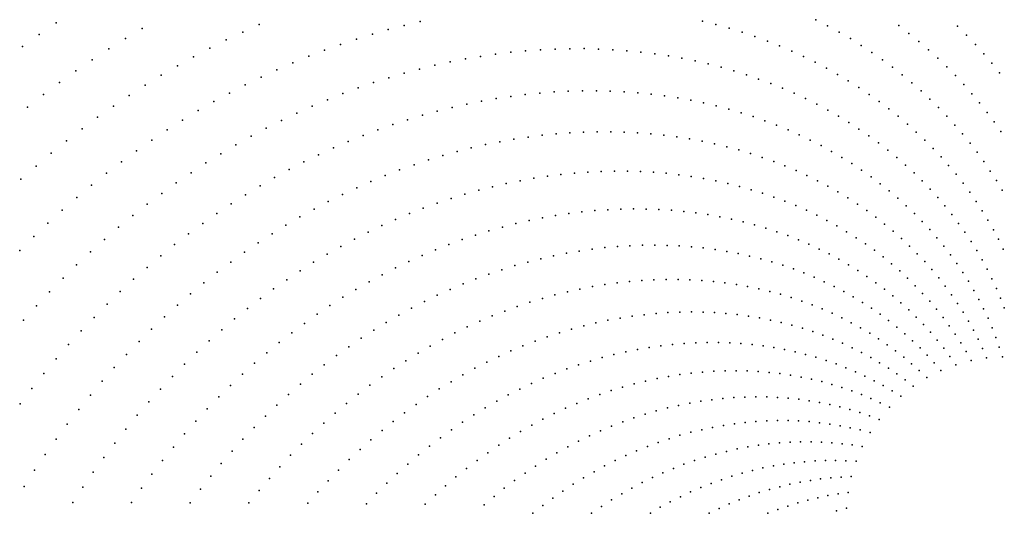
# Model space of a CAD drawing. Header units: metres. Extents: x -51 to 51, y -51 to 51.
# Tile 30 of 46: x -6.33 to -0.02, y 0.01 to 3.18. Entities that reach past the tile are written whole.
import ezdxf

# ---------------------------------------------------------------- set-up
doc = ezdxf.new("R2010")
doc.units = ezdxf.units.M
doc.layers.add('CLASS_2_GROUND', color=7, linetype='CONTINUOUS')

msp = doc.modelspace()

# ---------------------------------------------------------------- linework, layer by layer
at = {"layer": 'CLASS_2_GROUND'}
for p in [(-6.100537, 3.159169, 58.699997), (-3.765933, 3.166094, 39.200001), (-1.953113, 3.169555, 27.23), (-1.226174, 3.178702, 24.07), (-5.549502, 3.121172, 53.669998), (-4.903585, 3.099427, 48.009998), (-4.798137, 3.146828, 47.379997), (-3.969392, 3.115452, 40.459999), (-3.867589, 3.141981, 39.829998), (-1.867343, 3.147798, 26.599998), (-1.782963, 3.124012, 25.969999), (-1.699871, 3.098321, 25.34), (-1.15091, 3.139704, 23.439999), (-1.077262, 3.099108, 22.809999), (-0.694869, 3.141058, 22.17), (-0.317618, 3.136962, 21.529999), (-6.209177, 3.08425, 59.329998), (-5.656582, 3.057447, 54.299999), (-5.008781, 3.049363, 48.639999), (-4.173594, 3.054619, 41.719997), (-4.071382, 3.086378, 41.09), (-1.618156, 3.070735, 24.709999), (-1.537858, 3.041292, 24.08), (-1.005311, 3.056939, 22.18), (-0.629423, 3.090557, 21.539999), (-0.565828, 3.038769, 20.91), (-0.259527, 3.079082, 20.9), (-6.317192, 3.006179, 59.959999), (-5.763072, 2.990996, 54.93), (-5.113755, 2.996472, 49.27), (-4.37808, 2.983492, 42.98), (-4.275784, 3.020413, 42.349998), (-3.184527, 2.969193, 33.540001), (-3.08884, 2.978549, 32.91), (-2.99375, 2.985539, 32.279999), (-2.899219, 2.990277, 31.65), (-2.80548, 2.992605, 31.019999), (-2.712403, 2.992723, 30.389999), (-2.620219, 2.990489, 29.76), (-2.528889, 2.986016, 29.129999), (-2.438369, 2.979406, 28.5), (-2.34889, 2.970536, 27.869999), (-1.459017, 3.010033, 23.449999), (-1.381669, 2.976998, 22.82), (-0.935088, 3.013243, 21.549999), (-0.504156, 2.985735, 20.279999), (-0.203475, 3.020154, 20.27), (-5.869088, 2.921463, 55.559998), (-5.218262, 2.941062, 49.899998), (-4.480239, 2.944109, 43.610001), (-3.572362, 2.907485, 36.059998), (-3.47482, 2.926513, 35.43), (-3.377571, 2.943198, 34.799999), (-3.280848, 2.957351, 34.169998), (-2.260318, 2.959584, 27.24), (-2.172881, 2.94644, 26.609999), (-2.086534, 2.931208, 25.98), (-2.001235, 2.913981, 25.35), (-1.305897, 2.942209, 22.189999), (-1.231647, 2.90575, 21.559999), (-0.866625, 2.968068, 20.92), (-0.799995, 2.921446, 20.289999), (-0.44443, 2.931503, 19.65), (-0.149525, 2.960226, 19.639999), (-5.974208, 2.849563, 56.189999), (-5.322423, 2.882815, 50.529999), (-4.684279, 2.857393, 44.869999), (-4.582296, 2.902127, 44.239998), (-3.768461, 2.86191, 37.32), (-3.670232, 2.885994, 36.689999), (-1.91716, 2.894699, 24.719999), (-1.834354, 2.8734, 24.09), (-1.752771, 2.850178, 23.459999), (-1.159, 2.867642, 20.93), (-0.735137, 2.873453, 19.66), (-0.386674, 2.876124, 19.02), (-0.097602, 2.899358, 19.01), (-5.426001, 2.822052, 51.16), (-4.785954, 2.810185, 45.5), (-3.965423, 2.806348, 38.579998), (-3.866819, 2.835443, 37.950001), (-1.672497, 2.825039, 22.83), (-1.593573, 2.798022, 22.199999), (-1.087989, 2.827929, 20.299999), (-1.018649, 2.786654, 19.67), (-0.672124, 2.824121, 19.029999), (-0.330952, 2.819644, 18.389999), (-0.047769, 2.837598, 18.379999), (-6.078552, 2.774947, 56.82), (-5.529107, 2.758445, 51.789997), (-4.887435, 2.760209, 46.129997), (-4.162711, 2.740821, 39.84), (-4.064044, 2.77485, 39.209999), (-2.815012, 2.719394, 29.139999), (-2.724355, 2.721781, 28.51), (-2.634426, 2.721901, 27.879999), (-2.545191, 2.719858, 27.25), (-1.51604, 2.769165, 21.57), (-1.439978, 2.738485, 20.939999), (-0.951052, 2.74385, 19.039999), (-0.610983, 2.7735, 18.4), (-0.551737, 2.721638, 17.77), (-0.277196, 2.762126, 17.76), (-6.18206, 2.697622, 57.449997), (-5.631511, 2.692331, 52.419998), (-4.98849, 2.707757, 46.759998), (-4.360035, 2.664994, 41.099998), (-4.261449, 2.704119, 40.469997), (-3.371568, 2.655897, 32.919998), (-3.27756, 2.67246, 32.290001), (-3.184045, 2.686525, 31.66), (-3.090997, 2.698213, 31.029999), (-2.998384, 2.707635, 30.4), (-2.906428, 2.714629, 29.769999), (-2.456866, 2.715521, 26.619999), (-2.369335, 2.709069, 25.99), (-2.282811, 2.700383, 25.359999), (-2.197219, 2.689602, 24.73), (-2.112646, 2.676719, 24.1), (-2.029139, 2.661767, 23.469999), (-1.365343, 2.706068, 20.309999), (-1.292213, 2.67193, 19.68), (-0.885146, 2.699592, 18.41), (-0.821003, 2.65391, 17.779999), (-0.494454, 2.668579, 17.139999), (-0.225471, 2.703615, 17.129999), (-6.284669, 2.617594, 58.079998), (-5.733239, 2.623547, 53.049999), (-5.189425, 2.594817, 48.02), (-5.089147, 2.652679, 47.389999), (-4.458575, 2.623174, 41.73), (-3.655358, 2.591856, 34.809998), (-3.560522, 2.615608, 34.18), (-3.465854, 2.637022, 33.549999), (-1.946783, 2.644748, 22.84), (-1.865543, 2.625755, 22.209999), (-1.785502, 2.604793, 21.58), (-1.220625, 2.636115, 19.049999), (-1.150615, 2.598663, 18.42), (-0.758652, 2.606851, 17.15), (-0.439072, 2.614387, 16.51), (-0.175793, 2.644163, 16.5), (-5.834229, 2.552097, 53.68), (-5.289104, 2.534485, 48.649998), (-4.654876, 2.5321, 42.989998), (-4.556847, 2.578922, 42.360001), (-3.845629, 2.536846, 36.07), (-3.750387, 2.565645, 35.439999), (-1.706704, 2.581896, 20.949999), (-1.629192, 2.5571, 20.32), (-1.553044, 2.530418, 19.689999), (-1.082256, 2.559602, 17.789999), (-0.698121, 2.558462, 16.52), (-0.385656, 2.559104, 15.88), (-0.12818, 2.583823, 15.87), (-5.934572, 2.477624, 54.309998), (-5.388279, 2.471363, 49.279999), (-4.752678, 2.482557, 43.619999), (-4.036217, 2.471891, 37.329998), (-3.940873, 2.505677, 36.700001), (-1.478223, 2.501938, 19.059999), (-1.404809, 2.471672, 18.43), (-1.015502, 2.51901, 17.16), (-0.950427, 2.476913, 16.529999), (-0.639476, 2.508783, 15.889999), (-0.334226, 2.502782, 15.25), (-0.082685, 2.522645, 15.24), (-6.033899, 2.400855, 54.939999), (-5.486739, 2.40578, 49.91), (-4.850042, 2.43058, 44.25), (-4.13145, 2.435723, 37.959999), (-3.163728, 2.411495, 29.779999), (-3.073235, 2.425377, 29.15), (-2.983259, 2.436816, 28.519999), (-2.893705, 2.446015, 27.889999), (-2.804776, 2.452816, 27.26), (-2.716449, 2.457331, 26.629999), (-2.628699, 2.459663, 26), (-2.541691, 2.45971, 25.369999), (-2.455476, 2.457502, 24.74), (-2.370027, 2.453139, 24.109999), (-2.285433, 2.44661, 23.48), (-2.20174, 2.437943, 22.85), (-2.118997, 2.427167, 22.219999), (-2.037287, 2.414279, 21.59), (-1.33284, 2.43966, 17.799999), (-1.262353, 2.405941, 17.17), (-0.887062, 2.433356, 15.9), (-0.582663, 2.457881, 15.259999), (-0.527748, 2.405795, 14.63), (-0.284802, 2.445472, 14.62), (-0.039246, 2.460687, 14.61), (-5.5845, 2.33758, 50.539997), (-4.947057, 2.375873, 44.879997), (-4.321655, 2.355712, 39.219997), (-4.226591, 2.397042, 38.59), (-3.437182, 2.355773, 31.67), (-3.345683, 2.376809, 31.039999), (-3.254538, 2.395343, 30.41), (-1.956584, 2.399374, 20.959999), (-1.87697, 2.382451, 20.33), (-1.798489, 2.363544, 19.699999), (-1.721186, 2.342684, 19.07), (-1.193422, 2.37054, 16.539999), (-0.825436, 2.388385, 15.27), (-0.765615, 2.342036, 14.639999), (-0.474753, 2.352575, 14), (-0.237438, 2.387221, 13.99), (-6.132305, 2.321441, 55.57), (-5.043518, 2.318735, 45.509998), (-4.41644, 2.311987, 39.849998), (-3.712668, 2.27834, 33.559998), (-3.62073, 2.306549, 32.93), (-3.528836, 2.332429, 32.299999), (-1.645139, 2.319882, 18.440001), (-1.570319, 2.295225, 17.809999), (-1.126009, 2.333535, 15.91), (-1.060186, 2.294949, 15.28), (-0.707555, 2.294377, 14.009999), (-0.4237, 2.29827, 13.37), (-0.192079, 2.32809, 13.36), (-6.22973, 2.239392, 56.199997), (-5.681571, 2.266593, 51.169998), (-5.139439, 2.259018, 46.139999), (-4.605223, 2.216809, 41.110001), (-4.511029, 2.265596, 40.48), (-3.896734, 2.214451, 34.82), (-3.804666, 2.247684, 34.189999), (-1.496804, 2.268722, 17.18), (-1.424635, 2.240411, 16.549999), (-0.995987, 2.254825, 14.65), (-0.933444, 2.213207, 14.02), (-0.65132, 2.245446, 13.38), (-0.374629, 2.242929, 12.74), (-0.148776, 2.268126, 12.73), (-6.326111, 2.154718, 56.829998), (-5.777751, 2.193171, 51.799999), (-5.234828, 2.196566, 46.77), (-4.699036, 2.165488, 41.739998), (-3.988679, 2.178869, 35.450001), (-3.036465, 2.161114, 27.269999), (-2.948953, 2.174528, 26.639999), (-2.861931, 2.185532, 26.01), (-2.775353, 2.194279, 25.379999), (-2.689303, 2.200744, 24.75), (-2.603836, 2.204946, 24.119999), (-2.519034, 2.206869, 23.49), (-2.434883, 2.206613, 22.859999), (-2.351466, 2.204164, 22.23), (-2.268833, 2.199545, 21.6), (-2.187033, 2.192783, 20.969999), (-2.106148, 2.183872, 20.34), (-2.02616, 2.172905, 19.709999), (-1.947148, 2.159879, 19.08), (-1.35385, 2.210329, 15.92), (-1.284523, 2.178495, 15.29), (-0.872623, 2.170127, 13.389999), (-0.596936, 2.195289, 12.75), (-0.327525, 2.186607, 12.11), (-0.107547, 2.207382, 12.099999), (-5.873051, 2.11715, 52.43), (-5.32949, 2.131699, 47.399998), (-4.792472, 2.111487, 42.369999), (-4.172242, 2.100152, 36.709999), (-4.080578, 2.140689, 36.079998), (-3.300871, 2.106966, 29.16), (-3.212477, 2.127345, 28.529999), (-3.12428, 2.145454, 27.9), (-1.869159, 2.144824, 18.449999), (-1.792239, 2.127769, 17.82), (-1.716465, 2.108722, 17.190001), (-1.641816, 2.087768, 16.559999), (-1.216624, 2.14499, 14.66), (-1.150224, 2.109833, 14.03), (-0.813471, 2.125663, 12.759999), (-0.544444, 2.143951, 12.12), (-0.493835, 2.09149, 11.49), (-0.282439, 2.12935, 11.48), (-0.068419, 2.14591, 11.469999), (-5.967535, 2.038176, 53.059998), (-5.423496, 2.064099, 48.029999), (-4.885344, 2.055095, 43), (-4.26368, 2.057131, 37.34), (-3.567135, 2.031397, 31.049999), (-3.478287, 2.058952, 30.42), (-3.389472, 2.084208, 29.789999), (-1.568369, 2.064914, 15.929999), (-1.496165, 2.040194, 15.299999), (-1.08536, 2.073064, 13.4), (-1.022081, 2.034719, 12.77), (-0.7561, 2.079827, 12.13), (-0.700491, 2.032686, 11.5), (-0.445149, 2.03795, 10.86), (-0.239358, 2.071215, 10.849999), (-0.031373, 2.083764, 10.84), (-5.516659, 1.9941, 48.66), (-4.977718, 1.996021, 43.629997), (-4.445707, 1.963489, 38.599998), (-4.354896, 2.01149, 37.969997), (-3.744957, 1.968923, 32.309998), (-3.656085, 2.001316, 31.679998), (-2.560574, 1.958989, 22.24), (-2.477882, 1.962657, 21.609999), (-2.395805, 1.964108, 20.98), (-2.314394, 1.963365, 20.35), (-2.2337, 1.960451, 19.719999), (-1.425247, 2.013644, 14.67), (-1.355686, 1.985279, 14.04), (-0.96039, 1.994855, 12.139999), (-0.646702, 1.984275, 10.87), (-0.398421, 1.983378, 10.23), (-0.198329, 2.01225, 10.219999), (-6.060891, 1.956981, 53.689999), (-5.608984, 1.921547, 49.289997), (-5.069411, 1.934567, 44.259998), (-4.536177, 1.912859, 39.23), (-3.922487, 1.896721, 33.57), (-3.833757, 1.9341, 32.939999), (-2.981404, 1.906765, 25.389999), (-2.896421, 1.921802, 24.76), (-2.81179, 1.93453, 24.129999), (-2.727565, 1.944965, 23.5), (-2.643799, 1.953125, 22.869999), (-2.153801, 1.955358, 19.09), (-2.074687, 1.948176, 18.459999), (-1.996437, 1.938899, 17.83), (-1.919099, 1.927553, 17.199999), (-1.842719, 1.914167, 16.57), (-1.767374, 1.898743, 15.94), (-1.28746, 1.95518, 13.41), (-1.22064, 1.923362, 12.78), (-0.900337, 1.953508, 11.509999), (-0.841969, 1.910715, 10.88), (-0.594729, 1.934651, 10.24), (-0.353644, 1.927832, 9.599999), (-0.159337, 1.95251, 9.59), (-6.153184, 1.873219, 54.32), (-5.700468, 1.846275, 49.919998), (-5.160429, 1.870589, 44.889999), (-4.626129, 1.859873, 39.860001), (-4.010971, 1.857017, 34.200001), (-3.237926, 1.847652, 27.279999), (-3.152183, 1.869751, 26.65), (-3.066685, 1.889403, 26.019999), (-1.693051, 1.881367, 15.309999), (-1.619823, 1.862041, 14.679999), (-1.547737, 1.840798, 14.049999), (-1.155264, 1.889865, 12.15), (-1.091383, 1.85472, 11.52), (-0.785286, 1.866535, 10.25), (-0.544614, 1.883857, 9.61), (-0.496394, 1.831938, 8.98), (-0.310864, 1.871356, 8.97), (-0.122411, 1.892044, 8.96), (-6.244358, 1.786904, 54.949997), (-5.250765, 1.803932, 45.52), (-4.715564, 1.804399, 40.489998), (-4.187208, 1.770144, 35.459999), (-4.099268, 1.814744, 34.829998), (-3.40965, 1.796554, 28.539999), (-3.323748, 1.823289, 27.91), (-1.476835, 1.81767, 13.42), (-1.407173, 1.792681, 12.79), (-1.029005, 1.817985, 10.889999), (-0.96818, 1.779692, 10.26), (-0.730348, 1.820999, 9.62), (-0.677156, 1.774165, 8.99), (-0.450064, 1.778951, 8.349999), (-0.270073, 1.814006, 8.34), (-0.08758, 1.830907, 8.33), (-0.054826, 1.769151, 7.7), (-5.790936, 1.768639, 50.549999), (-5.34025, 1.734921, 46.149998), (-4.804478, 1.746291, 41.119999), (-4.27479, 1.723095, 36.09), (-3.581523, 1.735828, 29.799999), (-3.495629, 1.767333, 29.17), (-2.662268, 1.70604, 21.619999), (-2.580763, 1.715652, 20.99), (-2.499676, 1.723055, 20.359999), (-2.419083, 1.728226, 19.73), (-2.339039, 1.731184, 19.1), (-2.259593, 1.731949, 18.469999), (-2.180824, 1.730509, 17.84), (-2.102729, 1.726955, 17.209999), (-2.025383, 1.721274, 16.58), (-1.948838, 1.713493, 15.95), (-1.338766, 1.765889, 12.16), (-1.271682, 1.737307, 11.53), (-1.205935, 1.706992, 10.9), (-0.908956, 1.739876, 9.63), (-0.625753, 1.726073, 8.36), (-0.405675, 1.724938, 7.72), (-0.2313, 1.755831, 7.71), (-0.024187, 1.706829, 7.07), (-6.334351, 1.698048, 55.579998), (-5.88044, 1.688299, 51.18), (-5.428933, 1.663242, 46.779999), (-4.892704, 1.685845, 41.75), (-4.362007, 1.673462, 36.719997), (-3.75304, 1.665512, 31.059999), (-3.66738, 1.701815, 30.429998), (-2.99176, 1.644618, 24.139999), (-2.908989, 1.663425, 23.51), (-2.826448, 1.679922, 22.879999), (-2.74419, 1.694122, 22.25), (-1.87314, 1.703635, 15.32), (-1.798364, 1.6917, 14.69), (-1.724505, 1.677772, 14.059999), (-1.651636, 1.661851, 13.429999), (-1.579803, 1.643966, 12.799999), (-1.14159, 1.674963, 10.27), (-0.85134, 1.698594, 9), (-0.795389, 1.655876, 8.37), (-0.576177, 1.676767, 7.73), (-0.36322, 1.669956, 7.09), (-0.194576, 1.696881, 7.08), (-5.968863, 1.605443, 51.809998), (-5.51665, 1.589231, 47.41), (-4.980289, 1.622769, 42.379997), (-4.448699, 1.621512, 37.349998), (-3.923749, 1.585565, 32.32), (-3.838499, 1.626803, 31.689999), (-3.157746, 1.600076, 25.4), (-3.07468, 1.623537, 24.769999), (-1.509063, 1.624136, 12.17), (-1.439436, 1.602417, 11.54), (-1.07866, 1.641277, 9.639999), (-1.017196, 1.605962, 9.01), (-0.741111, 1.611779, 7.74), (-0.528429, 1.626303, 7.1), (-0.322732, 1.614051, 6.46), (-0.159889, 1.637211, 6.45), (-6.056098, 1.520268, 52.439999), (-5.06707, 1.557371, 43.009998), (-4.534908, 1.566976, 37.98), (-4.008635, 1.542035, 32.950001), (-3.324015, 1.546119, 26.66), (-3.2409, 1.574224, 26.029999), (-1.370978, 1.578829, 10.91), (-1.303744, 1.553395, 10.28), (-1.237753, 1.526169, 9.65), (-0.957246, 1.569052, 8.38), (-0.898822, 1.530603, 7.75), (-0.688548, 1.56634, 7.11), (-0.637742, 1.519602, 6.48), (-0.482559, 1.574721, 6.47), (-0.438565, 1.522076, 5.84), (-0.284237, 1.557273, 5.83), (-0.127271, 1.576872, 5.82), (-5.603395, 1.512738, 48.039997), (-5.153044, 1.48951, 43.639999), (-4.620479, 1.510132, 38.610001), (-4.093195, 1.495968, 33.579998), (-3.490098, 1.482728, 27.92), (-3.407084, 1.515658, 27.289999), (-2.660069, 1.465403, 20.369999), (-2.58041, 1.478568, 19.74), (-2.501052, 1.489517, 19.109999), (-2.422071, 1.498225, 18.48), (-2.343519, 1.504707, 17.85), (-2.26545, 1.50898, 17.219999), (-2.187938, 1.511029, 16.59), (-2.110988, 1.510942, 15.96), (-2.034674, 1.508705, 15.33), (-1.959047, 1.504339, 14.7), (-1.884156, 1.497867, 14.07), (-1.810074, 1.489285, 13.44), (-1.736803, 1.478674, 12.809999), (-1.664415, 1.466031, 12.179999), (-1.173069, 1.497169, 9.02), (-1.109709, 1.466447, 8.389999), (-0.841983, 1.490641, 7.12), (-0.588698, 1.471618, 5.85), (-0.39649, 1.468413, 5.21), (-0.247746, 1.499674, 5.2), (-0.096729, 1.515917, 5.19), (-0.068274, 1.454399, 4.56), (-6.142139, 1.432611, 53.07), (-5.689155, 1.4336, 48.669998), (-5.238194, 1.419035, 44.27), (-4.705403, 1.45085, 39.239998), (-4.260877, 1.396849, 34.84), (-4.177279, 1.447613, 34.209999), (-3.655546, 1.409861, 29.179998), (-3.572907, 1.447536, 28.549999), (-2.980954, 1.38976, 22.889999), (-2.900518, 1.412117, 22.26), (-2.820188, 1.432169, 21.629999), (-2.74002, 1.449927, 21), (-1.592957, 1.451384, 11.55), (-1.522485, 1.434748, 10.92), (-1.453026, 1.416177, 10.29), (-1.384634, 1.395688, 9.66), (-1.047725, 1.434032, 7.76), (-0.987166, 1.399954, 7.13), (-0.786738, 1.449222, 6.49), (-0.733139, 1.40638, 5.86), (-0.541459, 1.42243, 5.22), (-0.356342, 1.413784, 4.58), (-0.213275, 1.441306, 4.57), (-0.041911, 1.392369, 3.93), (-6.226928, 1.342488, 53.699997), (-5.773779, 1.352176, 49.299999), (-5.322373, 1.346273, 44.899998), (-4.789664, 1.388989, 39.869999), (-4.343972, 1.343546, 35.469997), (-3.819868, 1.327608, 30.439999), (-3.737871, 1.369922, 29.809999), (-3.141909, 1.338145, 24.15), (-3.061423, 1.365136, 23.519999), (-1.317366, 1.373301, 9.03), (-1.251243, 1.34907, 8.4), (-0.928049, 1.364267, 6.5), (-0.870426, 1.326999, 5.87), (-0.681206, 1.362163, 5.23), (-0.496048, 1.372085, 4.59), (-0.318153, 1.358235, 3.95), (-0.180839, 1.382221, 3.94), (-0.017658, 1.329883, 3.3), (-5.857294, 1.26813, 49.93), (-5.405607, 1.270914, 45.529999), (-4.873118, 1.324846, 40.5), (-4.426424, 1.287972, 36.099998), (-3.901522, 1.282801, 31.07), (-3.302651, 1.277174, 25.41), (-3.222337, 1.308827, 24.779999), (-2.482931, 1.263666, 17.859999), (-2.40567, 1.275727, 17.23), (-2.328722, 1.285556, 16.6), (-2.25214, 1.293165, 15.969999), (-2.175995, 1.298538, 15.339999), (-2.100301, 1.301759, 14.71), (-2.025129, 1.30281, 14.08), (-1.950531, 1.301711, 13.45), (-1.876558, 1.298482, 12.82), (-1.803269, 1.293128, 12.19), (-1.730696, 1.285702, 11.559999), (-1.658906, 1.276198, 10.929999), (-1.587929, 1.264667, 10.3), (-1.18633, 1.323007, 7.77), (-1.12265, 1.295166, 7.14), (-1.060252, 1.26557, 6.51), (-0.814329, 1.288194, 5.24), (-0.63098, 1.316611, 4.6), (-0.582486, 1.269771, 3.97), (-0.452488, 1.320633, 3.96), (-0.4108, 1.268121, 3.33), (-0.281937, 1.30182, 3.32), (-0.150453, 1.322469, 3.31), (-6.310404, 1.249916, 54.329998), (-4.955791, 1.258135, 41.129997), (-4.508255, 1.229864, 36.73), (-3.982694, 1.235737, 31.699999), (-3.462714, 1.206855, 26.67), (-3.382777, 1.243237, 26.039999), (-2.716031, 1.214003, 19.75), (-2.638155, 1.232835, 19.119999), (-2.56045, 1.249359, 18.49), (-1.517832, 1.251109, 9.67), (-1.448645, 1.235575, 9.04), (-1.380422, 1.218078, 8.41), (-0.999184, 1.234251, 5.88), (-0.93948, 1.201251, 5.25), (-0.759792, 1.247893, 4.61), (-0.706845, 1.20614, 3.98), (-0.535753, 1.221689, 3.34), (-0.371016, 1.214597, 2.7), (-0.24771, 1.244589, 2.69), (-0.122126, 1.262105, 2.68), (-0.095874, 1.20118, 2.05), (-5.939563, 1.181833, 50.559998), (-5.487759, 1.193297, 46.16), (-5.037545, 1.189166, 41.759998), (-4.589332, 1.169501, 37.360001), (-4.063406, 1.186178, 32.329998), (-3.542333, 1.168236, 27.299999), (-2.950016, 1.143809, 21.639999), (-2.872016, 1.169498, 21.01), (-2.794003, 1.192894, 20.379999), (-1.313221, 1.198639, 7.78), (-1.247067, 1.177306, 7.15), (-1.182024, 1.15409, 6.52), (-0.881179, 1.166605, 4.62), (-0.655531, 1.162972, 3.35), (-0.490807, 1.172412, 2.71), (-0.333154, 1.160111, 2.07), (-0.215492, 1.186591, 2.06), (-0.071708, 1.139746, 1.42), (-6.020568, 1.093126, 51.189999), (-5.568811, 1.113275, 46.789997), (-5.118364, 1.117801, 42.389999), (-4.669635, 1.106757, 37.989998), (-4.223036, 1.080208, 33.59), (-4.143527, 1.134374, 32.959999), (-3.700536, 1.083867, 28.559999), (-3.621649, 1.127168, 27.93), (-3.105741, 1.085576, 22.9), (-3.027932, 1.115867, 22.269999), (-2.295657, 1.075259, 15.349999), (-2.220656, 1.086035, 14.719999), (-2.145974, 1.094567, 14.09), (-2.071631, 1.100937, 13.46), (-1.997697, 1.105123, 12.83), (-1.924223, 1.107143, 12.2), (-1.85127, 1.106999, 11.57), (-1.778873, 1.104738, 10.94), (-1.707091, 1.100365, 10.309999), (-1.635982, 1.093887, 9.679999), (-1.565579, 1.085351, 9.05), (-1.49595, 1.074755, 8.42), (-1.118118, 1.129041, 5.89), (-1.055405, 1.102178, 5.26), (-0.824319, 1.130354, 3.99), (-0.768938, 1.092534, 3.36), (-0.605877, 1.118435, 2.72), (-0.447678, 1.121984, 2.08), (-0.297232, 1.104712, 1.44), (-0.185297, 1.12788, 1.43), (-0.049636, 1.077858, 0.79), (-5.648738, 1.030691, 47.419998), (-5.19822, 1.043893, 43.02), (-4.749141, 1.041495, 38.619999), (-4.301909, 1.023554, 34.219997), (-3.778974, 1.038229, 29.189999), (-3.260765, 1.018071, 24.16), (-3.18337, 1.052978, 23.529999), (-2.521944, 1.02955, 17.24), (-2.446356, 1.047027, 16.609999), (-2.370908, 1.06226, 15.98), (-1.427125, 1.062146, 7.79), (-1.359162, 1.047538, 7.16), (-1.292116, 1.030944, 6.53), (-1.226018, 1.012414, 5.9), (-0.993921, 1.073541, 4.63), (-0.933713, 1.043158, 4), (-0.874821, 1.011068, 3.37), (-0.71507, 1.053188, 2.73), (-0.662752, 1.012353, 2.1), (-0.557913, 1.072574, 2.09), (-0.511672, 1.025431, 1.46), (-0.406388, 1.070455, 1.45), (-0.366965, 1.017871, 0.82), (-0.263272, 1.048451, 0.81), (-0.15714, 1.068507, 0.8), (-0.029667, 1.015567, 0.16), (-6.100282, 1.001841, 51.82), (-5.276992, 0.967771, 43.649998), (-4.827724, 0.974014, 39.25), (-4.380024, 0.964681, 34.849998), (-3.856935, 0.990138, 29.82), (-3.337869, 0.980852, 24.789999), (-2.749003, 0.963614, 19.129999), (-2.673315, 0.98787, 18.5), (-2.597605, 1.00986, 17.869999), (-1.160926, 0.991958, 5.27), (-1.096882, 0.969611, 4.64), (-0.817281, 0.977307, 2.74), (-0.612021, 0.970072, 1.47), (-0.467181, 0.977052, 0.83), (-0.329432, 0.96428, 0.19), (-0.231292, 0.991377, 0.18), (-0.131035, 1.008523, 0.17), (-6.178584, 0.908368, 52.449997), (-5.727417, 0.945903, 48.049999), (-5.354683, 0.88913, 44.279999), (-4.905392, 0.904033, 39.879997), (-4.457387, 0.903332, 35.48), (-4.011078, 0.887081, 31.08), (-3.934303, 0.939833, 30.449999), (-3.490968, 0.899539, 26.049999), (-3.414612, 0.941376, 25.42), (-2.900095, 0.90828, 20.389999), (-2.824615, 0.937085, 19.76), (-2.172109, 0.889017, 13.469999), (-2.098969, 0.900547, 12.84), (-2.026051, 0.909923, 12.21), (-1.953441, 0.917078, 11.58), (-1.881172, 0.922071, 10.95), (-1.809312, 0.924887, 10.32), (-1.737896, 0.925569, 9.69), (-1.666985, 0.924119, 9.059999), (-1.596638, 0.920542, 8.429999), (-1.52689, 0.914882, 7.8), (-1.457806, 0.907134, 7.17), (-1.389422, 0.897342, 6.54), (-1.321798, 0.885512, 5.91), (-1.033931, 0.945404, 4.01), (-0.972114, 0.919369, 3.38), (-0.911481, 0.891531, 2.75), (-0.761137, 0.941908, 2.11), (-0.706425, 0.904913, 1.48), (-0.562909, 0.926385, 0.84), (-0.42447, 0.927483, 0.2), (-5.804848, 0.858581, 48.68), (-4.982028, 0.831862, 40.509998), (-4.533881, 0.839787, 36.110001), (-4.087151, 0.832132, 31.709999), (-3.566878, 0.855342, 26.68), (-3.050425, 0.843879, 21.65), (-2.975374, 0.877242, 21.02), (-2.392484, 0.841021, 15.36), (-2.318927, 0.859247, 14.73), (-2.245451, 0.875243, 14.099999), (-1.254976, 0.871675, 5.28), (-1.189012, 0.855848, 4.65), (-1.123949, 0.838059, 4.02), (-0.852072, 0.861927, 2.12), (-0.793927, 0.83059, 1.49), (-0.653183, 0.866359, 0.85), (-0.601448, 0.826283, 0.22), (-0.515448, 0.881337, 0.21), (-6.255448, 0.812545, 53.079998), (-5.880923, 0.769098, 49.309998), (-5.43118, 0.808311, 44.91), (-4.609482, 0.773923, 36.739998), (-4.162491, 0.774873, 32.34), (-3.717046, 0.760266, 27.939999), (-3.642246, 0.808952, 27.309999), (-3.199579, 0.770311, 22.91), (-3.125179, 0.808235, 22.279999), (-2.61308, 0.77294, 17.25), (-2.539609, 0.797892, 16.619999), (-2.466067, 0.820558, 15.99), (-1.611501, 0.758305, 7.81), (-1.059834, 0.818335, 3.39), (-0.996713, 0.796705, 2.76), (-0.934635, 0.773193, 2.13), (-0.73709, 0.797555, 0.86), (-0.6816, 0.762856, 0.23), (-6.330864, 0.714006, 53.709999), (-5.506455, 0.725169, 45.539997), (-5.057608, 0.757368, 41.139999), (-4.684153, 0.70561, 37.369999), (-4.237065, 0.715185, 32.969997), (-3.791243, 0.709176, 28.57), (-3.27357, 0.730109, 23.539999), (-2.759554, 0.716283, 18.51), (-2.686414, 0.745738, 17.879999), (-2.107723, 0.703413, 12.219999), (-2.036179, 0.717813, 11.59), (-1.964764, 0.730012, 10.96), (-1.893537, 0.740004, 10.33), (-1.822541, 0.747827, 9.7), (-1.751839, 0.753466, 9.07), (-1.681473, 0.756958, 8.44), (-1.541981, 0.757508, 7.18), (-1.472954, 0.754607, 6.55), (-1.404479, 0.749601, 5.92), (-1.336605, 0.742515, 5.29), (-1.269382, 0.733367, 4.66), (-1.202856, 0.722181, 4.03), (-1.137084, 0.708971, 3.4), (-0.873641, 0.747831, 1.5), (-0.813779, 0.720648, 0.87), (-5.955611, 0.677299, 49.939999), (-5.580472, 0.639554, 46.169998), (-5.132092, 0.68041, 41.77), (-4.757793, 0.635145, 38), (-4.310772, 0.653335, 33.599998), (-3.864735, 0.655918, 29.199999), (-3.420092, 0.642937, 24.799999), (-3.347085, 0.687683, 24.17), (-2.905026, 0.650658, 19.77), (-2.832446, 0.684575, 19.139999), (-2.322579, 0.646954, 14.11), (-2.250974, 0.667997, 13.48), (-2.179335, 0.686821, 12.849999), (-1.072111, 0.693762, 2.77), (-1.007985, 0.676581, 2.14), (-0.944756, 0.657447, 1.51), (-0.882469, 0.63639, 0.88), (-0.755091, 0.691674, 0.24), (-6.028875, 0.583021, 50.57), (-5.205384, 0.601316, 42.399998), (-4.383597, 0.589073, 34.23), (-3.937508, 0.600267, 29.83), (-3.492523, 0.595927, 25.43), (-3.049074, 0.575985, 21.029999), (-2.977257, 0.614446, 20.4), (-2.536636, 0.570506, 16), (-2.46546, 0.598228, 15.37), (-2.394095, 0.623685, 14.74), (-1.81926, 0.575114, 9.08), (-1.749589, 0.58563, 8.45), (-1.680101, 0.593958, 7.82), (-1.610839, 0.600134, 7.19), (-1.541861, 0.604154, 6.56), (-1.473222, 0.606025, 5.93), (-1.404973, 0.605765, 5.3), (-1.337165, 0.603389, 4.67), (-1.269851, 0.598912, 4.04), (-1.203081, 0.592349, 3.41), (-1.136906, 0.58372, 2.78), (-1.071377, 0.573041, 2.15), (-0.821172, 0.613434, 0.25), (-5.653131, 0.551823, 46.799999), (-5.277464, 0.519787, 43.029999), (-4.830387, 0.562255, 38.629997), (-4.455447, 0.522678, 34.860001), (-4.009469, 0.542473, 30.459999), (-3.564323, 0.54666, 26.059999), (-3.120422, 0.535279, 21.66), (-2.678177, 0.508376, 17.26), (-2.60756, 0.540555, 16.629999), (-2.098639, 0.511189, 11.599999), (-2.028799, 0.530457, 10.969999), (-1.958917, 0.547541, 10.34), (-1.889051, 0.562429, 9.71), (-1.006545, 0.560331, 1.52), (-0.942459, 0.545611, 0.89), (-0.879168, 0.528904, 0.26), (-6.100621, 0.486653, 51.199997), (-5.724415, 0.461654, 47.43), (-4.901843, 0.487248, 39.259998), (-4.526285, 0.454033, 35.489998), (-4.080582, 0.482427, 31.09), (-3.635428, 0.495199, 26.689999), (-3.261483, 0.447203, 22.92), (-3.191246, 0.492333, 22.289999), (-2.748431, 0.473972, 17.889999), (-2.237997, 0.46601, 12.86), (-2.168391, 0.489702, 12.23), (-1.595438, 0.447467, 6.57), (-1.527323, 0.456203, 5.94), (-1.459384, 0.462775, 5.31), (-1.391671, 0.467202, 4.68), (-1.32424, 0.469482, 4.05), (-1.257143, 0.469634, 3.42), (-1.190431, 0.46767, 2.79), (-1.124158, 0.4636, 2.16), (-1.058374, 0.457442, 1.53), (-0.993132, 0.449209, 0.9), (-6.170812, 0.388038, 51.829998), (-5.348244, 0.436164, 43.66), (-4.972125, 0.409998, 39.889999), (-4.596069, 0.383014, 36.119999), (-4.150804, 0.420016, 31.719999), (-3.775374, 0.385461, 27.949999), (-3.705806, 0.441388, 27.32), (-3.331094, 0.399799, 23.549999), (-2.887626, 0.398545, 19.15), (-2.818261, 0.437388, 18.52), (-2.445384, 0.381735, 14.75), (-2.376545, 0.412043, 14.12), (-2.307402, 0.440111, 13.49), (-1.868565, 0.390825, 9.09), (-1.800289, 0.40826, 8.46), (-1.731975, 0.4235, 7.83), (-1.663671, 0.436576, 7.2), (-0.928482, 0.438919, 0.27), (-5.794236, 0.369418, 48.059998), (-5.417686, 0.350308, 44.290001), (-5.041186, 0.330368, 40.52), (-4.220053, 0.355505, 32.349998), (-3.8441, 0.327201, 28.58), (-3.400015, 0.350178, 24.18), (-2.956465, 0.357491, 19.779999), (-2.513859, 0.349226, 15.38), (-2.072608, 0.325423, 10.98), (-2.004778, 0.349415, 10.349999), (-1.936748, 0.371205, 9.719999), (-1.432336, 0.326151, 4.69), (-1.365466, 0.335169, 4.06), (-1.298714, 0.342039, 3.43), (-1.232136, 0.346759, 2.8), (-1.165783, 0.349342, 2.17), (-1.099708, 0.349798, 1.54), (-1.033964, 0.348136, 0.91), (-0.968605, 0.344368, 0.28), (-6.239411, 0.286819, 52.459999), (-5.862556, 0.274964, 48.689999), (-5.485744, 0.262073, 44.919998), (-4.664717, 0.309914, 36.75), (-4.288297, 0.288653, 32.98), (-3.911909, 0.266856, 29.209999), (-3.468191, 0.29835, 24.809999), (-3.092341, 0.268776, 21.039999), (-3.024722, 0.314231, 20.41), (-2.649495, 0.277621, 16.639999), (-2.581914, 0.31452, 16.01), (-2.207439, 0.270903, 12.24), (-2.140178, 0.299262, 11.61), (-1.699932, 0.268464, 7.21), (-1.633124, 0.286128, 6.58), (-1.566218, 0.301638, 5.95), (-1.499271, 0.314976, 5.32), (-5.108952, 0.248683, 41.149998), (-4.732195, 0.234471, 37.380001), (-4.355461, 0.219735, 33.610001), (-3.978757, 0.204322, 29.84), (-3.535568, 0.244327, 25.439999), (-3.159267, 0.221181, 21.67), (-2.783014, 0.197315, 17.9), (-2.716544, 0.238577, 17.27), (-2.340806, 0.207666, 13.5), (-2.274332, 0.240381, 12.87), (-1.899242, 0.202436, 9.099999), (-1.833047, 0.226603, 8.47), (-1.766591, 0.248618, 7.84), (-1.393095, 0.197318, 4.07), (-1.327361, 0.210829, 3.44), (-1.261583, 0.222192, 2.81), (-1.195817, 0.231402, 2.18), (-1.130114, 0.23847, 1.55), (-1.064529, 0.243396, 0.92), (-0.999116, 0.246187, 0.29), (-6.306323, 0.183781, 53.09), (-5.929325, 0.178137, 49.32), (-5.552342, 0.171815, 45.549999), (-5.175381, 0.164657, 41.779999), (-4.798433, 0.156989, 38.009998), (-4.421502, 0.148642, 34.239998), (-4.044595, 0.139493, 30.469999), (-3.667704, 0.129801, 26.699999), (-3.602091, 0.188121, 26.07), (-3.225451, 0.171363, 22.299999), (-2.848847, 0.153883, 18.529999), (-2.472277, 0.135737, 14.759999), (-2.406806, 0.172783, 14.13), (-2.030643, 0.147601, 10.36), (-1.965126, 0.176091, 9.73), (-1.589503, 0.143856, 5.96), (-1.52422, 0.163834, 5.33), (-1.458733, 0.181653, 4.7), (-1.084502, 0.136028, 0.93), (-1.019692, 0.145354, 0.3), (-5.994475, 0.079323, 49.950001), (-5.617442, 0.079221, 46.18), (-5.24041, 0.078623, 42.41), (-4.863385, 0.077346, 38.639999), (-4.486369, 0.075254, 34.869999), (-4.109358, 0.072631, 31.099998), (-3.732358, 0.069215, 27.33), (-3.355366, 0.065246, 23.559999), (-3.290836, 0.11938, 22.93), (-2.913989, 0.108292, 19.16), (-2.537164, 0.096537, 15.389999), (-2.160362, 0.084132, 11.62), (-2.09574, 0.116941, 10.99), (-1.783585, 0.071053, 7.85), (-1.71924, 0.097459, 7.22), (-1.654528, 0.121734, 6.59), (-1.342776, 0.077321, 3.45), (-1.27846, 0.095207, 2.82), (-1.21394, 0.110957, 2.19), (-1.149269, 0.124563, 1.56), (-3.041981, 0.010725, 20.42), (-2.978385, 0.060553, 19.789999), (-2.664974, 0.011754, 16.65), (-2.601414, 0.055232, 16.02), (-2.287968, 0.012117, 12.88), (-2.224456, 0.049199, 12.25), (-1.910963, 0.011826, 9.11), (-1.847511, 0.042498, 8.48), (-1.533962, 0.010851, 5.34), (-1.47058, 0.035135, 4.71), (-1.406834, 0.057297, 4.08), (-1.093664, 0.027104, 0.94), (-1.030108, 0.04287, 0.31)]:
    msp.add_point(p, dxfattribs=at)

doc.saveas('drawing.dxf')
